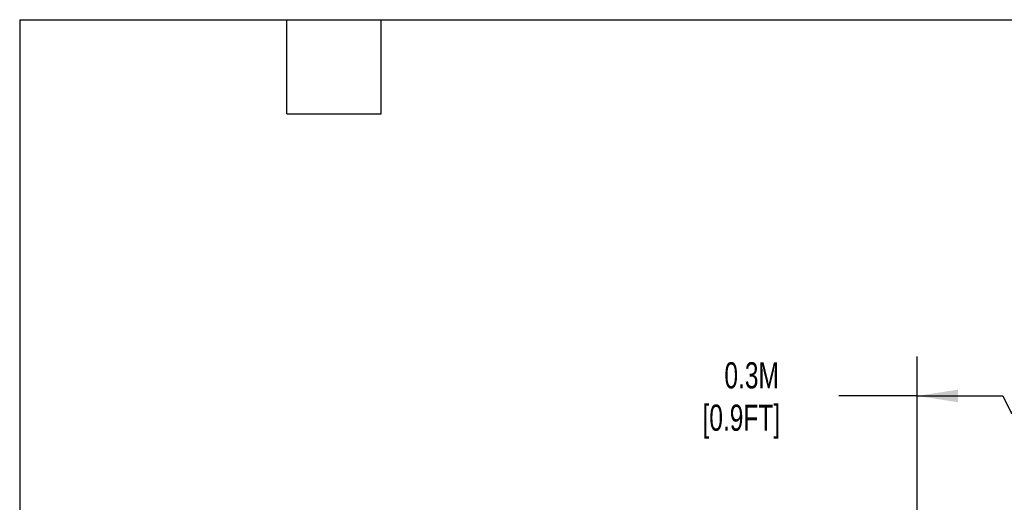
# Model space of a CAD drawing. Header units: millimetres. Extents: x 13 to 546, y 13 to 419.
# Tile 6 of 20: x 13 to 172, y 341 to 419. Entities that reach past the tile are written whole.
import ezdxf

# ---------------------------------------------------------------- set-up
doc = ezdxf.new("R2010")
doc.units = ezdxf.units.MM
doc.header["$LTSCALE"] = 2
doc.linetypes.add('SLD-Solid', pattern=[0])
doc.layers.add('DIMENSIONS', color=140, linetype='SLD-Solid', lineweight=25)
doc.layers.add('TEXT', color=140, linetype='SLD-Solid', lineweight=25)
doc.styles.add('SLDTEXTSTYLE0', font='TXT', dxfattribs={"width": 0.7})
doc.dimstyles.new('SLDDIMSTYLE2', dxfattribs={"dimtxt": 4.316016, "dimasz": 6.604, "dimexe": 0, "dimexo": 0.0625, "dimgap": 1.079004, "dimtad": 0, "dimtih": 1, "dimtoh": 1, "dimdec": 1, "dimrnd": 1e-09, "dimzin": 12, "dimdsep": 46, "dimtxsty": 'SLDTEXTSTYLE0', "dimsah": 1, "dimcen": 0.09, "dimadec": 0, "dimazin": 3, "dimtfac": 1, "dimtdec": 1, "dimtofl": 0, "dimtmove": 0, "dimatfit": 3, "dimfxl": 0, "dimfrac": 2, "dimtolj": 1, "dimtzin": 12, "dimarcsym": 0})

# ---------------------------------------------------------------- blocks, each defined once
blk = doc.blocks.new('_D_5')
at = {"layer": 'DIMENSIONS'}
for p, q in [((157.78, 309.53), (157.78, 364.58)), ((186.93, 309.53), (186.93, 364.58)), ((173.05, 355.4), (175.87, 361.05)), ((175.87, 361.05), (177.28, 358.23)), ((157.78, 358.23), (145.14, 358.23)), ((157.78, 358.23), (171.64, 358.23)), ((171.64, 358.23), (173.05, 355.4)), ((177.28, 358.23), (186.93, 358.23))]:
    blk.add_line(p, q, dxfattribs=at)
for points in [[(157.78, 358.23), (164.39, 357.21), (164.39, 359.24)], [(186.93, 358.23), (180.32, 359.24), (180.32, 357.21)]]:
    blk.add_solid(points, dxfattribs=at)
at = {"layer": 'DIMENSIONS', "char_height": 4.233, "attachment_point": 1, "style": 'SLDTEXTSTYLE0'}
for s, insert in [('0.3M', (126.63, 363.68)), ('[0.9FT]', (123.09, 356.82))]:
    blk.add_mtext(s, dxfattribs=dict(at, insert=insert))

msp = doc.modelspace()

# ---------------------------------------------------------------- linework, layer by layer
at = {"layer": 'TEXT'}
for p, q in [((12.7, 419.1), (546.1, 419.1)), ((12.7, 419.1), (12.7, 12.7)), ((55.88, 403.86), (55.88, 419.1)), ((71.12, 403.86), (71.12, 419.1)), ((55.88, 403.86), (71.12, 403.86))]:
    msp.add_line(p, q, dxfattribs=at)

# ---------------------------------------------------------------- dimensions: what is measured, and where the dimension line sits
at = {"layer": 'DIMENSIONS'}
dim = msp.add_linear_dim(base=(186.93, 358.23), p1=(157.78, 306.99), p2=(186.93, 306.99), angle=0, text='0.3M\\P[0.9FT]', dimstyle='SLDDIMSTYLE2', dxfattribs=at)
dim.commit()
dim.dimension.update_dxf_attribs({"geometry": '_D_5', "text_midpoint": (133.63, 358.23), "dimtype": 160})

doc.saveas('drawing.dxf')
